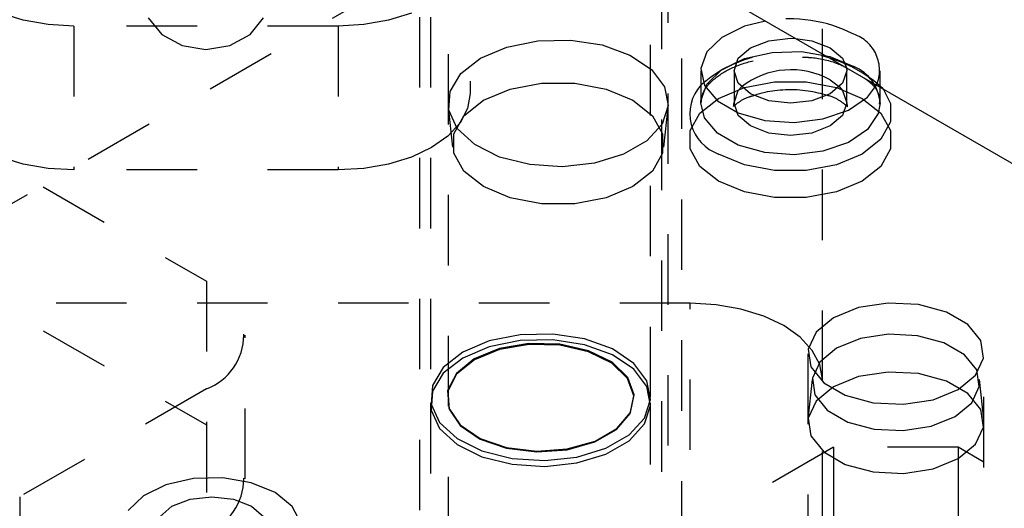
# Model space of a CAD drawing. Header units: inches. Extents: x 1907 to 2452, y -210 to -54.
# Tile 176 of 256: x 1987.266 to 1988.664, y -192.187 to -191.494. Entities that reach past the tile are written whole.
import ezdxf

# ---------------------------------------------------------------- set-up
doc = ezdxf.new("R2010")
doc.units = ezdxf.units.IN
doc.header["$LTSCALE"] = 0.5
doc.header["$MEASUREMENT"] = 0
doc.linetypes.add('HIDDEN', pattern=[0.225, 0.15, -0.075])
doc.layers.add('SID-M-H', color=4, linetype='HIDDEN')
doc.layers.add('SID-M-S', color=105, linetype='Continuous')

msp = doc.modelspace()

# ---------------------------------------------------------------- linework, layer by layer
at = {"layer": 'SID-M-H'}
for p, q in [((1991.78034, -189.14243), (1978.69887, -196.6942)), ((1988.20574, -189.54876), (1988.20574, -193.31484)), ((1988.40574, -193.2066), (1988.40574, -189.66422)), ((1987.83374, -190.08996), (1987.83374, -192.5355)), ((1987.84949, -190.08996), (1987.84949, -192.02957)), ((1988.16199, -192.02957), (1988.16199, -190.08996)), ((1988.17774, -192.5355), (1988.17774, -190.08996)), ((1987.87449, -190.34253), (1987.87449, -193.09836)), ((1988.18699, -193.09836), (1988.18699, -190.34253)), ((1987.90574, -190.78119), (1987.90574, -191.59869)), ((1986.78031, -191.43111), (1987.53161, -191.86482)), ((1987.27149, -191.49456), (1987.23907, -191.48456)), ((1987.82241, -191.48456), (1987.79, -191.49456)), ((1987.30666, -191.50072), (1987.27149, -191.49456)), ((1987.4489, -191.49127), (1987.4681, -191.51473)), ((1987.59338, -191.51473), (1987.61258, -191.49127)), ((1987.79, -191.49456), (1987.75482, -191.50072)), ((1987.34324, -191.5028), (1987.30666, -191.50072)), ((1987.71824, -191.5028), (1987.34324, -191.5028)), ((1987.34324, -191.5028), (1987.34324, -191.70693)), ((1987.75482, -191.50072), (1987.71824, -191.5028)), ((1987.71824, -191.5028), (1987.71824, -191.70693)), ((1987.4681, -191.51473), (1987.49684, -191.53041)), ((1987.56464, -191.53041), (1987.59338, -191.51473)), ((1987.95773, -191.5325), (1988.00169, -191.52362)), ((1988.00169, -191.52362), (1988.04824, -191.52262)), ((1988.04824, -191.52262), (1988.09323, -191.52958)), ((1988.36771, -191.52023), (1988.39095, -191.52355)), ((1988.39095, -191.52355), (1988.41691, -191.53356)), ((1987.49684, -191.53041), (1987.53074, -191.53592)), ((1987.53074, -191.53592), (1987.56464, -191.53041)), ((1987.92026, -191.54847), (1987.95773, -191.5325)), ((1988.09323, -191.52958), (1988.13266, -191.54388)), ((1988.29521, -191.54884), (1988.33423, -191.54005)), ((1988.33423, -191.54005), (1988.37608, -191.53905)), ((1988.37608, -191.53905), (1988.41622, -191.54595)), ((1988.41691, -191.53356), (1988.43425, -191.54855)), ((1987.8926, -191.5701), (1987.92026, -191.54847)), ((1988.13266, -191.54388), (1988.16304, -191.56426)), ((1988.26324, -191.56447), (1988.29521, -191.54884)), ((1988.41622, -191.54595), (1988.45031, -191.56)), ((1988.43425, -191.54855), (1988.44, -191.56197)), ((1988.16304, -191.56426), (1988.18167, -191.58891)), ((1988.2418, -191.58524), (1988.26324, -191.56447)), ((1988.28034, -191.56622), (1988.28034, -191.61195)), ((1988.44034, -191.61195), (1988.44034, -191.56622)), ((1988.48758, -191.58944), (1988.48758, -191.56622)), ((1987.87722, -191.59548), (1987.8926, -191.5701)), ((1988.29497, -191.59013), (1988.33781, -191.5821)), ((1988.33781, -191.5821), (1988.38287, -191.5821)), ((1988.38287, -191.5821), (1988.42571, -191.59013)), ((1987.87547, -191.62235), (1987.87722, -191.59548)), ((1987.92459, -191.60813), (1987.96259, -191.59219)), ((1987.96259, -191.59219), (1988.00726, -191.58381)), ((1988.00726, -191.58381), (1988.05423, -191.58381)), ((1988.05423, -191.58381), (1988.0989, -191.59219)), ((1988.0989, -191.59219), (1988.1369, -191.60813)), ((1988.18167, -191.58891), (1988.18688, -191.61562)), ((1988.2332, -191.60891), (1988.2418, -191.58524)), ((1988.25852, -191.60542), (1988.29497, -191.59013)), ((1988.28034, -191.61195), (1988.28643, -191.59427)), ((1988.28643, -191.59427), (1988.29083, -191.58908)), ((1988.42571, -191.59013), (1988.46216, -191.60542)), ((1988.42985, -191.58908), (1988.43425, -191.59427)), ((1988.43425, -191.59427), (1988.44034, -191.61195)), ((1987.89698, -191.63006), (1987.92459, -191.60813)), ((1987.90574, -191.59869), (1987.90214, -191.61981)), ((1988.1369, -191.60813), (1988.16451, -191.63006)), ((1988.23203, -191.62646), (1988.25852, -191.60542)), ((1988.2331, -191.61195), (1988.23314, -191.61006)), ((1988.23314, -191.61006), (1988.2332, -191.60891)), ((1988.46216, -191.60542), (1988.48864, -191.62646)), ((1987.87479, -191.61783), (1987.8809, -191.67477)), ((1987.88753, -191.64832), (1987.87547, -191.62235)), ((1987.90214, -191.61981), (1987.89147, -191.64011)), ((1988.18688, -191.61562), (1988.17822, -191.64204)), ((1988.18058, -191.67477), (1988.18669, -191.61783)), ((1988.28643, -191.62962), (1988.28034, -191.61195)), ((1988.44034, -191.61195), (1988.43425, -191.62962)), ((1986.78031, -191.63524), (1987.53161, -192.06896)), ((1987.88246, -191.65585), (1987.89698, -191.63006)), ((1988.16451, -191.63006), (1988.17902, -191.65585)), ((1988.21811, -191.6512), (1988.23203, -191.62646)), ((1988.30377, -191.6446), (1988.28643, -191.62962)), ((1988.43425, -191.62962), (1988.41691, -191.6446)), ((1988.48864, -191.62646), (1988.50257, -191.6512)), ((1987.89147, -191.64011), (1987.87414, -191.65883)), ((1987.91231, -191.67109), (1987.88753, -191.64832)), ((1988.17822, -191.64204), (1988.15646, -191.66582)), ((1988.21811, -191.67721), (1988.21811, -191.6512)), ((1988.32973, -191.65461), (1988.30377, -191.6446)), ((1988.41691, -191.6446), (1988.39095, -191.65461)), ((1988.50257, -191.6512), (1988.50257, -191.67721)), ((1987.87414, -191.65883), (1987.85082, -191.67523)), ((1987.88246, -191.68297), (1987.88246, -191.65585)), ((1988.15646, -191.66582), (1988.12353, -191.68483)), ((1988.17902, -191.65585), (1988.17902, -191.68297)), ((1988.36034, -191.65813), (1988.32973, -191.65461)), ((1988.39095, -191.65461), (1988.36034, -191.65813)), ((1987.85082, -191.67523), (1987.82241, -191.68869)), ((1987.94761, -191.68863), (1987.91231, -191.67109)), ((1988.23203, -191.70194), (1988.21811, -191.67721)), ((1988.50257, -191.67721), (1988.48864, -191.70194)), ((1987.27149, -191.69869), (1987.23907, -191.68869)), ((1987.82241, -191.68869), (1987.79, -191.69869)), ((1987.89698, -191.70876), (1987.88246, -191.68297)), ((1987.9903, -191.69938), (1987.94761, -191.68863)), ((1988.12353, -191.68483), (1988.08235, -191.69739)), ((1988.17902, -191.68297), (1988.16451, -191.70876)), ((1987.30666, -191.70485), (1987.27149, -191.69869)), ((1987.34324, -191.70693), (1987.30666, -191.70485)), ((1987.71824, -191.70693), (1987.34324, -191.70693)), ((1987.75482, -191.70485), (1987.71824, -191.70693)), ((1987.79, -191.69869), (1987.75482, -191.70485)), ((1987.92459, -191.73069), (1987.89698, -191.70876)), ((1988.03658, -191.70239), (1987.9903, -191.69938)), ((1988.08235, -191.69739), (1988.03658, -191.70239)), ((1988.16451, -191.70876), (1988.1369, -191.73069)), ((1988.25852, -191.72299), (1988.23203, -191.70194)), ((1988.48864, -191.70194), (1988.46216, -191.72299)), ((1987.96259, -191.74663), (1987.92459, -191.73069)), ((1988.1369, -191.73069), (1988.0989, -191.74663)), ((1988.29497, -191.73827), (1988.25852, -191.72299)), ((1988.46216, -191.72299), (1988.42571, -191.73827)), ((1988.00726, -191.75501), (1987.96259, -191.74663)), ((1988.0989, -191.74663), (1988.05423, -191.75501)), ((1988.33781, -191.74631), (1988.29497, -191.73827)), ((1988.38287, -191.74631), (1988.33781, -191.74631)), ((1988.42571, -191.73827), (1988.38287, -191.74631)), ((1988.05423, -191.75501), (1988.00726, -191.75501)), ((1987.53161, -191.86482), (1987.53161, -192.22204)), ((1988.21824, -191.89632), (1986.84324, -191.89632)), ((1988.21824, -192.30459), (1988.21824, -191.89632)), ((1988.25482, -191.89839), (1988.21824, -191.89632)), ((1988.29, -191.90455), (1988.25482, -191.89839)), ((1988.32241, -191.91456), (1988.29, -191.90455)), ((1988.45715, -191.90247), (1988.42159, -191.91684)), ((1988.49908, -191.89598), (1988.45715, -191.90247)), ((1988.54233, -191.89816), (1988.49908, -191.89598)), ((1988.58167, -191.90875), (1988.54233, -191.89816)), ((1988.35082, -191.92802), (1988.32241, -191.91456)), ((1988.42159, -191.91684), (1988.39669, -191.93737)), ((1988.61237, -191.92648), (1988.58167, -191.90875)), ((1988.37414, -191.94442), (1988.35082, -191.92802)), ((1988.63071, -191.94919), (1988.61237, -191.92648)), ((1987.58653, -192.1455), (1987.58653, -191.94136)), ((1987.97669, -191.94094), (1987.93273, -191.94982)), ((1988.02324, -191.93993), (1987.97669, -191.94094)), ((1988.06823, -191.94689), (1988.02324, -191.93993)), ((1988.39147, -191.96313), (1988.37414, -191.94442)), ((1988.39669, -191.93737), (1988.38545, -191.96158)), ((1988.45973, -191.9465), (1988.42592, -191.96017)), ((1988.49961, -191.94033), (1988.45973, -191.9465)), ((1988.54074, -191.94241), (1988.49961, -191.94033)), ((1988.57816, -191.95248), (1988.54074, -191.94241)), ((1987.93273, -191.94982), (1987.89526, -191.96578)), ((1987.93273, -191.95807), (1987.89526, -191.97403)), ((1987.97669, -191.94919), (1987.93273, -191.95807)), ((1987.9893, -191.9534), (1987.94734, -191.96061)), ((1987.98933, -191.9548), (1987.94746, -191.96199)), ((1988.02324, -191.94818), (1987.97669, -191.94919)), ((1988.03303, -191.95444), (1987.9893, -191.9534)), ((1988.03297, -191.95584), (1987.98933, -191.9548)), ((1988.06823, -191.95514), (1988.02324, -191.94818)), ((1988.07367, -191.96501), (1988.03297, -191.95584)), ((1988.07381, -191.96363), (1988.03303, -191.95444)), ((1988.10766, -191.9612), (1988.06823, -191.94689)), ((1988.10766, -191.96944), (1988.06823, -191.95514)), ((1988.42592, -191.96017), (1988.40224, -191.97969)), ((1988.60735, -191.96933), (1988.57816, -191.95248)), ((1988.6345, -191.97415), (1988.63071, -191.94919)), ((1987.89526, -191.96578), (1987.8676, -191.98742)), ((1987.89526, -191.97403), (1987.8676, -191.99567)), ((1987.94734, -191.96061), (1987.91172, -191.97529)), ((1987.94746, -191.96199), (1987.91191, -191.97665)), ((1988.107, -191.9813), (1988.07367, -191.96501)), ((1988.10721, -191.97996), (1988.07381, -191.96363)), ((1988.13804, -191.98158), (1988.10766, -191.9612)), ((1988.13804, -191.98982), (1988.10766, -191.96944)), ((1988.38497, -191.96787), (1988.38497, -192.52924)), ((1988.38545, -191.96158), (1988.38923, -191.98654)), ((1988.40214, -191.98344), (1988.39147, -191.96313)), ((1988.6248, -191.99093), (1988.60735, -191.96933)), ((1988.62326, -191.99836), (1988.6345, -191.97415)), ((1988.63497, -192.52924), (1988.63497, -191.96787)), ((1987.8676, -191.98742), (1987.85222, -192.0128)), ((1987.91172, -191.97529), (1987.88629, -191.99585)), ((1987.91191, -191.97665), (1987.88653, -191.99717)), ((1988.12936, -192.00297), (1988.107, -191.9813)), ((1988.12961, -192.00166), (1988.10721, -191.97996)), ((1988.15667, -192.00622), (1988.13804, -191.98158)), ((1988.38923, -191.98654), (1988.40758, -192.00926)), ((1988.40224, -191.97969), (1988.39155, -192.00271)), ((1988.40574, -192.00456), (1988.40214, -191.98344)), ((1987.8676, -191.99567), (1987.85222, -192.02104)), ((1987.88629, -191.99585), (1987.8738, -192.02007)), ((1987.88653, -191.99717), (1987.87406, -192.02134)), ((1988.13859, -192.02639), (1988.12961, -192.00166)), ((1988.15667, -192.01447), (1988.13804, -191.98982)), ((1988.45715, -192.00045), (1988.42159, -192.01483)), ((1988.49908, -191.99396), (1988.45715, -192.00045)), ((1988.54233, -191.99615), (1988.49908, -191.99396)), ((1988.58167, -192.00674), (1988.54233, -191.99615)), ((1988.59836, -192.01889), (1988.62326, -191.99836)), ((1988.6284, -192.01467), (1988.6248, -191.99093)), ((1987.85222, -192.0128), (1987.85047, -192.03967)), ((1988.13832, -192.02765), (1988.12936, -192.00297)), ((1988.16188, -192.03294), (1988.15667, -192.00622)), ((1988.16188, -192.04119), (1988.15667, -192.01447)), ((1988.39133, -192.00445), (1988.38521, -192.06139)), ((1988.39155, -192.00271), (1988.39515, -192.02645)), ((1988.42159, -192.01483), (1988.39669, -192.03535)), ((1988.40758, -192.00926), (1988.43828, -192.02698)), ((1988.61237, -192.02446), (1988.58167, -192.00674)), ((1988.61771, -192.0377), (1988.6284, -192.01467)), ((1988.63473, -192.06139), (1988.62862, -192.00445)), ((1987.53161, -192.0179), (1987.26645, -192.17098)), ((1987.85222, -192.02104), (1987.85047, -192.04791)), ((1987.8738, -192.02007), (1987.87561, -192.04532)), ((1987.87406, -192.02134), (1987.87587, -192.04653)), ((1988.13292, -192.05267), (1988.13832, -192.02765)), ((1988.13318, -192.05147), (1988.13859, -192.02639)), ((1988.39515, -192.02645), (1988.4126, -192.04805)), ((1988.43828, -192.02698), (1988.47762, -192.03757)), ((1988.5628, -192.03327), (1988.59836, -192.01889)), ((1988.63071, -192.04717), (1988.61237, -192.02446)), ((1987.84949, -192.03781), (1987.84949, -192.92519)), ((1987.85047, -192.03967), (1987.86253, -192.06564)), ((1988.15322, -192.05936), (1988.16188, -192.03294)), ((1988.15322, -192.06761), (1988.16188, -192.04119)), ((1988.16199, -192.92519), (1988.16199, -192.03781)), ((1988.39669, -192.03535), (1988.38545, -192.05956)), ((1988.47762, -192.03757), (1988.52087, -192.03975)), ((1988.52087, -192.03975), (1988.5628, -192.03327)), ((1988.59403, -192.05722), (1988.61771, -192.0377)), ((1987.85047, -192.04791), (1987.86253, -192.07388)), ((1987.87561, -192.04532), (1987.89152, -192.06886)), ((1987.87587, -192.04653), (1987.89175, -192.07003)), ((1988.11374, -192.07533), (1988.13292, -192.05267)), ((1988.11396, -192.07417), (1988.13318, -192.05147)), ((1988.4126, -192.04805), (1988.44179, -192.06491)), ((1988.56021, -192.07089), (1988.59403, -192.05722)), ((1988.6345, -192.07214), (1988.63071, -192.04717)), ((1987.86253, -192.06564), (1987.88731, -192.0884)), ((1987.89152, -192.06886), (1987.91981, -192.08814)), ((1987.89175, -192.07003), (1987.91998, -192.08927)), ((1988.13146, -192.08313), (1988.15322, -192.05936)), ((1988.13146, -192.09138), (1988.15322, -192.06761)), ((1988.38545, -192.05956), (1988.38923, -192.08453)), ((1988.44179, -192.06491), (1988.47921, -192.07498)), ((1988.52033, -192.07706), (1988.56021, -192.07089)), ((1988.62326, -192.09635), (1988.6345, -192.07214)), ((1987.86253, -192.07388), (1987.88731, -192.09665)), ((1988.08285, -192.09316), (1988.11374, -192.07533)), ((1988.08301, -192.09204), (1988.11396, -192.07417)), ((1988.09853, -192.10214), (1988.13146, -192.08313)), ((1988.38923, -192.08453), (1988.40758, -192.10724)), ((1988.47921, -192.07498), (1988.52033, -192.07706)), ((1987.88731, -192.0884), (1987.92261, -192.10594)), ((1987.88731, -192.09665), (1987.92261, -192.11419)), ((1987.91981, -192.08814), (1987.95741, -192.10108)), ((1987.91998, -192.08927), (1987.95751, -192.10218)), ((1988.04361, -192.10423), (1988.08285, -192.09316)), ((1988.04368, -192.10313), (1988.08301, -192.09204)), ((1988.09853, -192.11039), (1988.13146, -192.09138)), ((1988.59836, -192.11688), (1988.62326, -192.09635)), ((1988.42159, -192.1006), (1987.18415, -192.81496)), ((1987.92261, -192.10594), (1987.9653, -192.11669)), ((1987.92261, -192.11419), (1987.9653, -192.12494)), ((1987.95741, -192.10108), (1988.00025, -192.10626)), ((1987.95751, -192.10218), (1988.00026, -192.10735)), ((1988.00025, -192.10626), (1988.04368, -192.10313)), ((1988.00026, -192.10735), (1988.04361, -192.10423)), ((1988.05735, -192.11471), (1988.09853, -192.10214)), ((1988.05735, -192.12295), (1988.09853, -192.11039)), ((1988.40758, -192.10724), (1988.43828, -192.12496)), ((1988.59836, -192.1006), (1988.42159, -192.1006)), ((1988.42159, -192.1006), (1988.42159, -192.2537)), ((1990.36613, -193.12111), (1988.59836, -192.1006)), ((1988.59836, -192.1006), (1988.59836, -192.2537)), ((1987.9653, -192.11669), (1988.01158, -192.1197)), ((1987.9653, -192.12494), (1988.01158, -192.12795)), ((1988.01158, -192.1197), (1988.05735, -192.11471)), ((1988.01158, -192.12795), (1988.05735, -192.12295)), ((1988.43828, -192.12496), (1988.47762, -192.13555)), ((1988.5628, -192.13125), (1988.59836, -192.11688)), ((1988.47762, -192.13555), (1988.52087, -192.13774)), ((1988.52087, -192.13774), (1988.5628, -192.13125)), ((1987.26645, -192.17098), (1987.26645, -192.37511))]:
    msp.add_line(p, q, dxfattribs=at)
for centre, radius, start, end in [((1988.35997, -191.69128), 0.19873, 62.95923, 100.10507), ((1988.43254, -191.56557), 0.05429, 337.25779, 70.8856), ((1988.35963, -191.73309), 0.19349, 46.81648, 130.83927), ((1988.42655, -191.61639), 0.06119, 4.16873, 67.15141), ((1987.50256, -191.94136), 0.08187, 290.78342, 69.21658), ((1987.50256, -192.1455), 0.08187, 290.78342, 69.21658)]:
    msp.add_arc(centre, radius, start, end, dxfattribs=at)
for points, knots in [([(1988.23393, -191.61045), (1988.23446, -191.60554), (1988.23555, -191.59538), (1988.25002, -191.57806), (1988.27501, -191.56185), (1988.30922, -191.55033), (1988.3449, -191.54474), (1988.36782, -191.54625), (1988.37753, -191.54689)], [0, 0, 0, 0, 0.158269, 0.3277602, 0.5090973, 0.6881811, 0.8678821, 1, 1, 1, 1]), ([(1988.37753, -191.54689), (1988.38109, -191.54696), (1988.39791, -191.5473), (1988.42013, -191.5524), (1988.43443, -191.5592), (1988.43884, -191.5613)], [0, 0, 0, 0, 0.156648, 0.7398262, 1, 1, 1, 1]), ([(1988.46515, -191.57648), (1988.46909, -191.57943), (1988.4804, -191.58787), (1988.48723, -191.60104), (1988.48669, -191.61006), (1988.48647, -191.61371)], [0, 0, 0, 0, 0.2417074, 0.6936393, 1, 1, 1, 1]), ([(1988.27988, -191.61671), (1988.2816, -191.61505), (1988.28511, -191.61166), (1988.29671, -191.60442), (1988.30688, -191.6016), (1988.30965, -191.60083)], [0, 0, 0, 0, 0.4133211, 0.840159, 1, 1, 1, 1]), ([(1988.41234, -191.60088), (1988.41274, -191.60097), (1988.421, -191.60287), (1988.43194, -191.60936), (1988.43712, -191.61348), (1988.43963, -191.61548)], [0, 0, 0, 0, 0.0256689, 0.5269412, 1, 1, 1, 1]), ([(1988.27987, -191.61187), (1988.27977, -191.61381), (1988.27959, -191.61716), (1988.27972, -191.61675), (1988.27978, -191.61658)], [0, 0, 0, 0, 0.5797806, 1, 1, 1, 1]), ([(1988.44106, -191.61707), (1988.4412, -191.61725), (1988.44214, -191.61843), (1988.44117, -191.61491), (1988.44035, -191.61192)], [0, 0, 0, 0, 0.1492687, 1, 1, 1, 1])]:
    msp.add_open_spline(points, degree=3, knots=knots, dxfattribs=at)
at = {"layer": 'SID-M-S'}
for p, q in [((1978.69887, -185.93853), (2002.03339, -199.40926)), ((1988.3251, -191.49564), (1988.29521, -191.50312)), ((1988.29521, -191.50312), (1988.26324, -191.51874)), ((1988.26324, -191.51874), (1988.2418, -191.53952)), ((1988.30377, -191.53356), (1988.32973, -191.52355)), ((1988.32973, -191.52355), (1988.36034, -191.52004)), ((1988.36034, -191.52004), (1988.36771, -191.52023)), ((1988.2418, -191.53952), (1988.2332, -191.56318)), ((1988.28643, -191.54855), (1988.30377, -191.53356)), ((1988.28034, -191.56622), (1988.28643, -191.54855)), ((1988.2331, -191.56622), (1988.2331, -191.61195)), ((1988.2332, -191.56318), (1988.23839, -191.58718)), ((1988.28643, -191.58389), (1988.28034, -191.56622)), ((1988.44034, -191.56622), (1988.43425, -191.58389)), ((1988.44, -191.56197), (1988.44034, -191.56622)), ((1988.41691, -191.57929), (1988.42985, -191.58908)), ((1988.23839, -191.58718), (1988.25678, -191.6089)), ((1988.30377, -191.59888), (1988.28643, -191.58389)), ((1988.43425, -191.58389), (1988.41691, -191.59888)), ((1988.46965, -191.60382), (1988.48261, -191.58656)), ((1988.48758, -191.61195), (1988.48758, -191.58944)), ((1988.49204, -191.59201), (1988.50257, -191.61262)), ((1988.25678, -191.6089), (1988.2864, -191.626)), ((1988.32973, -191.60889), (1988.30377, -191.59888)), ((1988.36034, -191.6124), (1988.32973, -191.60889)), ((1988.39095, -191.60889), (1988.36034, -191.6124)), ((1988.41691, -191.59888), (1988.39095, -191.60889)), ((1988.44258, -191.62227), (1988.46965, -191.60382)), ((1988.23839, -191.6329), (1988.2331, -191.61195)), ((1988.40659, -191.63465), (1988.44258, -191.62227)), ((1988.48751, -191.61445), (1988.48488, -191.62702)), ((1988.48758, -191.61195), (1988.48751, -191.61445)), ((1988.50257, -191.61262), (1988.50257, -191.63863)), ((1988.25678, -191.65463), (1988.23839, -191.6329)), ((1988.2864, -191.626), (1988.32403, -191.63662)), ((1988.32403, -191.63662), (1988.3656, -191.63961)), ((1988.3656, -191.63961), (1988.40659, -191.63465)), ((1988.48488, -191.62702), (1988.46965, -191.64955)), ((1988.50257, -191.63863), (1988.48864, -191.66337)), ((1988.46965, -191.64955), (1988.44258, -191.668)), ((1988.2864, -191.67173), (1988.25678, -191.65463)), ((1988.48864, -191.66337), (1988.46216, -191.68441)), ((1988.32403, -191.68235), (1988.2864, -191.67173)), ((1988.40659, -191.68038), (1988.3656, -191.68534)), ((1988.44258, -191.668), (1988.40659, -191.68038)), ((1988.29497, -191.6997), (1988.25852, -191.68441)), ((1988.3656, -191.68534), (1988.32403, -191.68235)), ((1988.46216, -191.68441), (1988.42571, -191.6997)), ((1988.33781, -191.70773), (1988.29497, -191.6997)), ((1988.38287, -191.70773), (1988.33781, -191.70773)), ((1988.42571, -191.6997), (1988.38287, -191.70773)), ((1987.47396, -192.15399), (1987.442, -192.16962)), ((1987.51298, -192.1452), (1987.47396, -192.15399)), ((1987.55483, -192.1442), (1987.51298, -192.1452)), ((1987.59498, -192.1511), (1987.55483, -192.1442)), ((1987.62907, -192.16515), (1987.59498, -192.1511)), ((1987.442, -192.16962), (1987.42055, -192.19039)), ((1987.65341, -192.18483), (1987.62907, -192.16515)), ((1987.48253, -192.18444), (1987.50848, -192.17443)), ((1987.50848, -192.17443), (1987.53909, -192.17091)), ((1987.53909, -192.17091), (1987.56971, -192.17443)), ((1987.56971, -192.17443), (1987.59566, -192.18444)), ((1987.46518, -192.19942), (1987.48253, -192.18444)), ((1987.59566, -192.18444), (1987.613, -192.19942)), ((1987.66536, -192.20801), (1987.65341, -192.18483))]:
    msp.add_line(p, q, dxfattribs=at)
for centre, radius, start, end in [((1988.36122, -191.67885), 0.11407, 60.78089, 128.10227), ((1988.27845, -191.62707), 0.06071, 138.33559, 250.83343)]:
    msp.add_arc(centre, radius, start, end, dxfattribs=at)
msp.add_open_spline([(1988.30965, -191.60083), (1988.31437, -191.59925), (1988.32709, -191.59501), (1988.35405, -191.59215), (1988.3858, -191.59343), (1988.40362, -191.59843), (1988.41234, -191.60088)], degree=3, knots=[0, 0, 0, 0, 0.16135051, 0.43470292, 0.72340523, 1, 1, 1, 1], dxfattribs=at)

doc.saveas('drawing.dxf')
